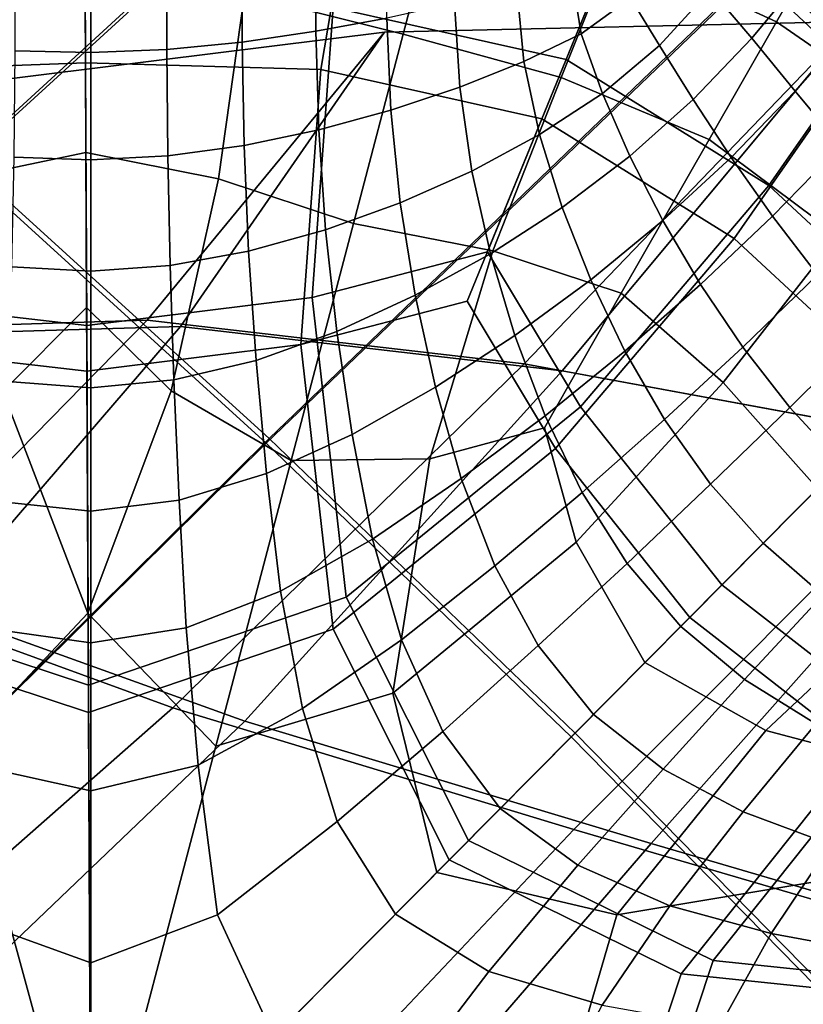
# Model space of a CAD drawing. Extents: x -3.29 to 3.54, y -2.92 to 1.93.
# Tile 120 of 167: x -0.01 to 0.1, y 0.03 to 0.18. Entities that reach past the tile are written whole.
import ezdxf

# ---------------------------------------------------------------- set-up
doc = ezdxf.new("R2010")
doc.units = 0

msp = doc.modelspace()

# ---------------------------------------------------------------- linework, layer by layer
for points in [[(0.05275, 0.22044, -0.00935), (-0.01871, 0.15489, -0.00935), (-0.0624, 0.19226, -0.00935), (0.00745, 0.25348, -0.00935)], [(0.052, 0.21903, 0.03759), (0.00695, 0.25192, 0.03758), (-0.0625, 0.19133, 0.0376), (-0.019, 0.15411, 0.0376)], [(0.09769, 0.18316, -0.00935), (0.17005, 0.25144, -0.00935), (0.2118, 0.21377, -0.00935), (0.1412, 0.14251, -0.00935)], [(0.09673, 0.18189, 0.03759), (0.14009, 0.14138, 0.03759), (0.21013, 0.21208, 0.03756), (0.16861, 0.24954, 0.03756)], [(0.05275, 0.22044, -0.00935), (0.09769, 0.18316, -0.00935), (0.026, 0.11421, -0.00935), (-0.01871, 0.15489, -0.00935)], [(0.052, 0.21903, 0.03759), (-0.019, 0.15411, 0.0376), (0.02556, 0.11354, 0.0376), (0.09673, 0.18189, 0.03759)], [(0.0693, 0.16951, 0.21096), (0.0842, 0.20596, 0.21037), (0.04236, 0.21858, 0.21037), (0.03534, 0.17711, 0.21099)], [(-0.03508, 0.16776, 0.18834), (-0.04211, 0.20706, 0.18833), (-0.00098, 0.2115, 0.18833), (-0.00078, 0.16904, 0.18834)], [(0.03353, 0.16807, 0.18834), (-0.00078, 0.16904, 0.18834), (-0.00098, 0.2115, 0.18833), (0.0402, 0.20744, 0.18833)], [(0.06576, 0.16086, 0.18834), (0.03353, 0.16807, 0.18834), (0.0402, 0.20744, 0.18833), (0.07991, 0.19546, 0.18833)], [(0.0693, 0.16951, 0.21096), (0.09886, 0.15114, 0.21099), (0.1229, 0.18566, 0.21037), (0.0842, 0.20596, 0.21037)], [(0.1072, 0.18766, 2.86142), (0.08177, 0.19994, 2.86142), (0.07619, 0.18602, 2.86814), (0.09997, 0.175, 2.86814)], [(0.02519, 0.19944, 2.86814), (0.02239, 0.17903, 2.87163), (0.04556, 0.17321, 2.87163), (0.051, 0.19392, 2.86814)], [(0.06576, 0.16086, 0.18834), (0.07991, 0.19546, 0.18833), (0.11663, 0.17619, 0.18833), (0.09381, 0.14343, 0.18834)], [(0.07619, 0.18602, 2.86814), (0.051, 0.19392, 2.86814), (0.04556, 0.17321, 2.87163), (0.06859, 0.16688, 2.87163)], [(0.03289, 0.18785, 1.63653), (0.03279, 0.17364, 1.63696), (0.04316, 0.17557, 1.63945), (0.04333, 0.18895, 1.63898)], [(0.09713, 0.1889, 1.64538), (0.09034, 0.17973, 1.64562), (0.09637, 0.17265, 1.64649), (0.10433, 0.18228, 1.64614)], [(0.02212, 0.18691, 1.63379), (0.01112, 0.18621, 1.63109), (0.0111, 0.17099, 1.6314), (0.02207, 0.17207, 1.63416)], [(0.02212, 0.18691, 1.63379), (0.02207, 0.17207, 1.63416), (0.03279, 0.17364, 1.63696), (0.03289, 0.18785, 1.63653)], [(0.1072, 0.18766, 2.86142), (0.09997, 0.175, 2.86814), (0.12153, 0.16012, 2.86814), (0.13069, 0.17199, 2.86142)], [(-0.01109, 0.186, 1.62716), (-0.01107, 0.17079, 1.62733), (0.00001, 0.17053, 1.62901), (0.00002, 0.18587, 1.62877)], [(0.01112, 0.18621, 1.63109), (0.00002, 0.18587, 1.62877), (0.00001, 0.17053, 1.62901), (0.0111, 0.17099, 1.6314)], [(0.09997, 0.175, 2.86814), (0.07619, 0.18602, 2.86814), (0.06859, 0.16688, 2.87163), (0.09016, 0.15783, 2.87163)], [(0.09034, 0.17973, 1.64562), (0.08458, 0.18577, 1.64477), (0.07871, 0.17853, 1.6447), (0.08293, 0.17154, 1.64564)], [(0.09886, 0.15114, 0.21099), (0.12537, 0.12654, 0.21103), (0.15686, 0.15832, 0.21037), (0.1229, 0.18566, 0.21037)], [(0.09769, 0.18316, -0.00935), (0.1412, 0.14251, -0.00935), (0.0706, 0.07126, -0.00935), (0.026, 0.11421, -0.00935)], [(0.07151, 0.17328, 1.64431), (0.07871, 0.17853, 1.6447), (0.07573, 0.1835, 1.64404), (0.07008, 0.18202, 1.6435)], [(-0.00072, 0.15594, 2.87372), (-0.00084, 0.18176, 2.87163), (-0.02404, 0.17882, 2.87163), (-0.02002, 0.15193, 2.87372)], [(-0.00072, 0.15594, 2.87372), (0.01861, 0.15211, 2.87372), (0.02239, 0.17903, 2.87163), (-0.00084, 0.18176, 2.87163)], [(0.09673, 0.18189, 0.03759), (0.02556, 0.11354, 0.0376), (0.07004, 0.07069, 0.0376), (0.14009, 0.14138, 0.03759)], [(0.06315, 0.16921, 1.64352), (0.07151, 0.17328, 1.64431), (0.07008, 0.18202, 1.6435), (0.06213, 0.17997, 1.6426)], [(0.10433, 0.18228, 1.64614), (0.09637, 0.17265, 1.64649), (0.1027, 0.16491, 1.64729), (0.11155, 0.17498, 1.64685)], [(0.06315, 0.16921, 1.64352), (0.06213, 0.17997, 1.6426), (0.05305, 0.17775, 1.64129), (0.05381, 0.16546, 1.64228)], [(0.09034, 0.17973, 1.64562), (0.08293, 0.17154, 1.64564), (0.08784, 0.16366, 1.64665), (0.09637, 0.17265, 1.64649)], [(-0.03353, 0.13452, 0.21155), (-0.0006, 0.13074, 0.21164), (-0.00082, 0.17813, 0.21103), (-0.03697, 0.17677, 0.21099)], [(0.03229, 0.13482, 0.21155), (0.03534, 0.17711, 0.21099), (-0.00082, 0.17813, 0.21103), (-0.0006, 0.13074, 0.21164)], [(0.01861, 0.15211, 2.87372), (0.03829, 0.1456, 2.87372), (0.04556, 0.17321, 2.87163), (0.02239, 0.17903, 2.87163)], [(0.07459, 0.16457, 1.64539), (0.08293, 0.17154, 1.64564), (0.07871, 0.17853, 1.6447), (0.07151, 0.17328, 1.64431)], [(0.05784, 0.14148, 0.21137), (0.0693, 0.16951, 0.21096), (0.03534, 0.17711, 0.21099), (0.03229, 0.13482, 0.21155)], [(0.05381, 0.16546, 1.64228), (0.05305, 0.17775, 1.64129), (0.04316, 0.17557, 1.63945), (0.04376, 0.16211, 1.64047)], [(0.03323, 0.15924, 1.63796), (0.04376, 0.16211, 1.64047), (0.04316, 0.17557, 1.63945), (0.03279, 0.17364, 1.63696)], [(0.09381, 0.14343, 0.18834), (0.11663, 0.17619, 0.18833), (0.14886, 0.15025, 0.18833), (0.11898, 0.12008, 0.18834)], [(0.00823, 0.13147, 3.5691), (0.04281, 0.1735, 3.57565), (0.11121, 0.17508, 3.51705), (0.06318, 0.12513, 3.51461)], [(0.0131, 0.13058, 3.57393), (0.06871, 0.12412, 3.52005), (0.11121, 0.17508, 3.51705), (0.04281, 0.1735, 3.57565)], [(0.1265, 0.11344, 3.45322), (0.06318, 0.12513, 3.51461), (0.11121, 0.17508, 3.51705), (0.18336, 0.1689, 3.4558)], [(0.13246, 0.11236, 3.459), (0.18336, 0.1689, 3.4558), (0.11121, 0.17508, 3.51705), (0.06871, 0.12412, 3.52005)], [(0.09997, 0.175, 2.86814), (0.09016, 0.15783, 2.87163), (0.1089, 0.14385, 2.87163), (0.12153, 0.16012, 2.86814)], [(0.11894, 0.16731, 1.64746), (0.11155, 0.17498, 1.64685), (0.1027, 0.16491, 1.64729), (0.10938, 0.15688, 1.64793)], [(-0.04395, 0.12982, 3.61742), (-0.0241, 0.1652, 3.63181), (0.04281, 0.1735, 3.57565), (0.00823, 0.13147, 3.5691)], [(-0.03954, 0.12902, 3.62182), (0.0131, 0.13058, 3.57393), (0.04281, 0.1735, 3.57565), (-0.0241, 0.1652, 3.63181)], [(0.02235, 0.15698, 1.63511), (0.03323, 0.15924, 1.63796), (0.03279, 0.17364, 1.63696), (0.02207, 0.17207, 1.63416)], [(0.05863, 0.14159, 2.87372), (0.06859, 0.16688, 2.87163), (0.04556, 0.17321, 2.87163), (0.03829, 0.1456, 2.87372)], [(0.06544, 0.15856, 1.64475), (0.07459, 0.16457, 1.64539), (0.07151, 0.17328, 1.64431), (0.06315, 0.16921, 1.64352)], [(0.09637, 0.17265, 1.64649), (0.08784, 0.16366, 1.64665), (0.09336, 0.15524, 1.6476), (0.1027, 0.16491, 1.64729)], [(0.01124, 0.15548, 1.63226), (0.0111, 0.17099, 1.6314), (0.00001, 0.17053, 1.62901), (0.00001, 0.15486, 1.62974)], [(0.02235, 0.15698, 1.63511), (0.02207, 0.17207, 1.63416), (0.0111, 0.17099, 1.6314), (0.01124, 0.15548, 1.63226)], [(0.07459, 0.16457, 1.64539), (0.07861, 0.15542, 1.64657), (0.08784, 0.16366, 1.64665), (0.08293, 0.17154, 1.64564)], [(-0.01122, 0.15527, 1.62791), (0.00001, 0.15486, 1.62974), (0.00001, 0.17053, 1.62901), (-0.01107, 0.17079, 1.62733)], [(0.05784, 0.14148, 0.21137), (0.07141, 0.11883, 0.21155), (0.09886, 0.15114, 0.21099), (0.0693, 0.16951, 0.21096)], [(-0.03182, 0.12765, 0.18834), (-0.03508, 0.16776, 0.18834), (-0.00078, 0.16904, 0.18834), (-0.00057, 0.12407, 0.18834)], [(0.03064, 0.12794, 0.18834), (-0.00057, 0.12407, 0.18834), (-0.00078, 0.16904, 0.18834), (0.03353, 0.16807, 0.18834)], [(0.05489, 0.13426, 0.18834), (0.03064, 0.12794, 0.18834), (0.03353, 0.16807, 0.18834), (0.06576, 0.16086, 0.18834)], [(0.06544, 0.15856, 1.64475), (0.06315, 0.16921, 1.64352), (0.05381, 0.16546, 1.64228), (0.05557, 0.15325, 1.64362)], [(0.07735, 0.13541, 2.87372), (0.09016, 0.15783, 2.87163), (0.06859, 0.16688, 2.87163), (0.05863, 0.14159, 2.87372)], [(0.05557, 0.15325, 1.64362), (0.05381, 0.16546, 1.64228), (0.04376, 0.16211, 1.64047), (0.04513, 0.14863, 1.64187)], [(0.06544, 0.15856, 1.64475), (0.06872, 0.14793, 1.64611), (0.07861, 0.15542, 1.64657), (0.07459, 0.16457, 1.64539)], [(0.10938, 0.15688, 1.64793), (0.1027, 0.16491, 1.64729), (0.09336, 0.15524, 1.6476), (0.09939, 0.14667, 1.64835)], [(0.07861, 0.15542, 1.64657), (0.08342, 0.14605, 1.6477), (0.09336, 0.15524, 1.6476), (0.08784, 0.16366, 1.64665)], [(0.03424, 0.14466, 1.63939), (0.04513, 0.14863, 1.64187), (0.04376, 0.16211, 1.64047), (0.03323, 0.15924, 1.63796)], [(0.05489, 0.13426, 0.18834), (0.06576, 0.16086, 0.18834), (0.09381, 0.14343, 0.18834), (0.06776, 0.11277, 0.18834)], [(0.02301, 0.14154, 1.63651), (0.03424, 0.14466, 1.63939), (0.03323, 0.15924, 1.63796), (0.02235, 0.15698, 1.63511)], [(0.06544, 0.15856, 1.64475), (0.05557, 0.15325, 1.64362), (0.05826, 0.14117, 1.64513), (0.06872, 0.14793, 1.64611)], [(0.02301, 0.14154, 1.63651), (0.02235, 0.15698, 1.63511), (0.01124, 0.15548, 1.63226), (0.01157, 0.13947, 1.63356)], [(0.07735, 0.13541, 2.87372), (0.09218, 0.12242, 2.87372), (0.1089, 0.14385, 2.87163), (0.09016, 0.15783, 2.87163)], [(0.11639, 0.14873, 1.64835), (0.10938, 0.15688, 1.64793), (0.09939, 0.14667, 1.64835), (0.10594, 0.13811, 1.64881)], [(-0.00062, 0.13333, 2.8745), (-0.00072, 0.15594, 2.87372), (-0.02002, 0.15193, 2.87372), (-0.01285, 0.12107, 2.87477)], [(-0.01155, 0.13925, 1.62884), (0.00001, 0.13864, 1.63089), (0.00001, 0.15486, 1.62974), (-0.01122, 0.15527, 1.62791)], [(-0.00062, 0.13333, 2.8745), (0.01173, 0.12119, 2.87477), (0.01861, 0.15211, 2.87372), (-0.00072, 0.15594, 2.87372)], [(0.01157, 0.13947, 1.63356), (0.01124, 0.15548, 1.63226), (0.00001, 0.15486, 1.62974), (0.00001, 0.13864, 1.63089)], [(0.06872, 0.14793, 1.64611), (0.07291, 0.13738, 1.64743), (0.08342, 0.14605, 1.6477), (0.07861, 0.15542, 1.64657)], [(0.0889, 0.1367, 1.64862), (0.09939, 0.14667, 1.64835), (0.09336, 0.15524, 1.6476), (0.08342, 0.14605, 1.6477)], [(-0.01871, 0.15489, -0.00935), (0.026, 0.11421, -0.00935), (-0.04466, 0.04425, -0.00935), (-0.08819, 0.08738, -0.00935)], [(-0.019, 0.15411, 0.0376), (-0.08799, 0.08718, 0.03761), (-0.04457, 0.04416, 0.03761), (0.02556, 0.11354, 0.0376)], [(0.05557, 0.15325, 1.64362), (0.04513, 0.14863, 1.64187), (0.04728, 0.13515, 1.6435), (0.05826, 0.14117, 1.64513)], [(0.01173, 0.12119, 2.87477), (0.0292, 0.11101, 2.87477), (0.03829, 0.1456, 2.87372), (0.01861, 0.15211, 2.87372)], [(0.07141, 0.11883, 0.21155), (0.09202, 0.09288, 0.21164), (0.12537, 0.12654, 0.21103), (0.09886, 0.15114, 0.21099)], [(0.03424, 0.14466, 1.63939), (0.03586, 0.12986, 1.64109), (0.04728, 0.13515, 1.6435), (0.04513, 0.14863, 1.64187)], [(0.06872, 0.14793, 1.64611), (0.05826, 0.14117, 1.64513), (0.06184, 0.12926, 1.64665), (0.07291, 0.13738, 1.64743)], [(0.09507, 0.12754, 1.64921), (0.10594, 0.13811, 1.64881), (0.09939, 0.14667, 1.64835), (0.0889, 0.1367, 1.64862)], [(0.04941, 0.11128, 2.87477), (0.05863, 0.14159, 2.87372), (0.03829, 0.1456, 2.87372), (0.0292, 0.11101, 2.87477)], [(0.07787, 0.12699, 1.64855), (0.0889, 0.1367, 1.64862), (0.08342, 0.14605, 1.6477), (0.07291, 0.13738, 1.64743)], [(0.02301, 0.14154, 1.63651), (0.02409, 0.12563, 1.63822), (0.03586, 0.12986, 1.64109), (0.03424, 0.14466, 1.63939)], [(0.09218, 0.12242, 2.87372), (0.10596, 0.10695, 2.87372), (0.12606, 0.12723, 2.87163), (0.1089, 0.14385, 2.87163)], [(0.06776, 0.11277, 0.18834), (0.09381, 0.14343, 0.18834), (0.11898, 0.12008, 0.18834), (0.08733, 0.08814, 0.18834)], [(0.18225, 0.09937, -0.00935), (0.11397, 0.02705, -0.00935), (0.0706, 0.07126, -0.00935), (0.1412, 0.14251, -0.00935)], [(0.02301, 0.14154, 1.63651), (0.01157, 0.13947, 1.63356), (0.01211, 0.12278, 1.63521), (0.02409, 0.12563, 1.63822)], [(0.05784, 0.14148, 0.21137), (0.03229, 0.13482, 0.21155), (0.03723, 0.09107, 0.21199), (0.07141, 0.11883, 0.21155)], [(0.05826, 0.14117, 1.64513), (0.04728, 0.13515, 1.6435), (0.05024, 0.12173, 1.64519), (0.06184, 0.12926, 1.64665)], [(0.06613, 0.11578, 2.8745), (0.07735, 0.13541, 2.87372), (0.05863, 0.14159, 2.87372), (0.04941, 0.11128, 2.87477)], [(0.18099, 0.09841, 0.03759), (0.14009, 0.14138, 0.03759), (0.07004, 0.07069, 0.0376), (0.1133, 0.02661, 0.0376)], [(0.01157, 0.13947, 1.63356), (0.00001, 0.13864, 1.63089), (0.00001, 0.12164, 1.63238), (0.01211, 0.12278, 1.63521)], [(-0.01155, 0.13925, 1.62884), (-0.01209, 0.12255, 1.63007), (0.00001, 0.12164, 1.63238), (0.00001, 0.13864, 1.63089)], [(0.09507, 0.12754, 1.64921), (0.10193, 0.11875, 1.64939), (0.113, 0.12973, 1.6489), (0.10594, 0.13811, 1.64881)], [(0.07787, 0.12699, 1.64855), (0.07291, 0.13738, 1.64743), (0.06184, 0.12926, 1.64665), (0.06625, 0.11756, 1.648)], [(0.08367, 0.11698, 1.64935), (0.09507, 0.12754, 1.64921), (0.0889, 0.1367, 1.64862), (0.07787, 0.12699, 1.64855)], [(0.03586, 0.12986, 1.64109), (0.03813, 0.11484, 1.64291), (0.05024, 0.12173, 1.64519), (0.04728, 0.13515, 1.6435)], [(0.06613, 0.11578, 2.8745), (0.07075, 0.09909, 2.87477), (0.09218, 0.12242, 2.87372), (0.07735, 0.13541, 2.87372)], [(-0.03353, 0.13452, 0.21155), (-0.03807, 0.09072, 0.21199), (-0.00036, 0.07824, 0.21218), (-0.0006, 0.13074, 0.21164)], [(0.03229, 0.13482, 0.21155), (-0.0006, 0.13074, 0.21164), (-0.00036, 0.07824, 0.21218), (0.03723, 0.09107, 0.21199)], [(0.05489, 0.13426, 0.18834), (0.06776, 0.11277, 0.18834), (0.03533, 0.08643, 0.18834), (0.03064, 0.12794, 0.18834)], [(-0.00062, 0.13333, 2.8745), (-0.01285, 0.12107, 2.87477), (-0.00041, 0.08877, 2.87512), (0.01173, 0.12119, 2.87477)], [(-0.05811, 0.1021, 3.60604), (-0.04395, 0.12982, 3.61742), (0.00823, 0.13147, 3.5691), (-0.03165, 0.09084, 3.57103)], [(-0.03165, 0.09084, 3.57103), (0.00823, 0.13147, 3.5691), (0.06318, 0.12513, 3.51461), (0.01196, 0.07492, 3.51873)], [(-0.0506, 0.10073, 3.61352), (-0.02255, 0.08918, 3.58008), (0.0131, 0.13058, 3.57393), (-0.03954, 0.12902, 3.62182)], [(-0.02255, 0.08918, 3.58008), (0.02246, 0.07301, 3.52908), (0.06871, 0.12412, 3.52005), (0.0131, 0.13058, 3.57393)], [(0.02409, 0.12563, 1.63822), (0.02563, 0.10914, 1.64012), (0.03813, 0.11484, 1.64291), (0.03586, 0.12986, 1.64109)], [(0.10193, 0.11875, 1.64939), (0.1095, 0.11052, 1.64904), (0.12059, 0.1217, 1.64852), (0.113, 0.12973, 1.6489)], [(0.03064, 0.12794, 0.18834), (0.03533, 0.08643, 0.18834), (-0.00034, 0.07425, 0.18834), (-0.00057, 0.12407, 0.18834)], [(0.06625, 0.11756, 1.648), (0.06184, 0.12926, 1.64665), (0.05024, 0.12173, 1.64519), (0.054, 0.10841, 1.64677)], [(-0.03182, 0.12765, 0.18834), (-0.00057, 0.12407, 0.18834), (-0.00034, 0.07425, 0.18834), (-0.03613, 0.0861, 0.18834)], [(0.08367, 0.11698, 1.64935), (0.07787, 0.12699, 1.64855), (0.06625, 0.11756, 1.648), (0.07165, 0.10637, 1.64905)], [(0.08367, 0.11698, 1.64935), (0.09037, 0.10756, 1.64971), (0.10193, 0.11875, 1.64939), (0.09507, 0.12754, 1.64921)], [(0.11817, 0.0725, 0.21155), (0.15022, 0.10025, 0.21099), (0.12537, 0.12654, 0.21103), (0.09202, 0.09288, 0.21164)], [(0.07042, 0.05722, 3.45464), (0.01196, 0.07492, 3.51873), (0.06318, 0.12513, 3.51461), (0.1265, 0.11344, 3.45322)], [(0.02409, 0.12563, 1.63822), (0.01211, 0.12278, 1.63521), (0.01288, 0.10522, 1.63709), (0.02563, 0.10914, 1.64012)], [(0.0817, 0.05516, 3.46559), (0.13246, 0.11236, 3.459), (0.06871, 0.12412, 3.52005), (0.02246, 0.07301, 3.52908)], [(-0.01209, 0.12255, 1.63007), (-0.01287, 0.10498, 1.63154), (0.00001, 0.10365, 1.63413), (0.00001, 0.12164, 1.63238)], [(0.01211, 0.12278, 1.63521), (0.00001, 0.12164, 1.63238), (0.00001, 0.10365, 1.63413), (0.01288, 0.10522, 1.63709)], [(0.07075, 0.09909, 2.87477), (0.08079, 0.08154, 2.87477), (0.10596, 0.10695, 2.87372), (0.09218, 0.12242, 2.87372)], [(-0.01285, 0.12107, 2.87477), (-0.03022, 0.11073, 2.87477), (-0.01888, 0.06917, 2.87512), (-0.00041, 0.08877, 2.87512)], [(0.01173, 0.12119, 2.87477), (-0.00041, 0.08877, 2.87512), (0.01824, 0.06934, 2.87512), (0.0292, 0.11101, 2.87477)], [(0.04109, 0.09957, 1.64471), (0.054, 0.10841, 1.64677), (0.05024, 0.12173, 1.64519), (0.03813, 0.11484, 1.64291)], [(0.11214, 0.0688, 0.18834), (0.08733, 0.08814, 0.18834), (0.11898, 0.12008, 0.18834), (0.14256, 0.09513, 0.18834)], [(0.07141, 0.11883, 0.21155), (0.03723, 0.09107, 0.21199), (0.05507, 0.05558, 0.21218), (0.09202, 0.09288, 0.21164)], [(0.09037, 0.10756, 1.64971), (0.09804, 0.09895, 1.6495), (0.1095, 0.11052, 1.64904), (0.10193, 0.11875, 1.64939)], [(0.07165, 0.10637, 1.64905), (0.06625, 0.11756, 1.648), (0.054, 0.10841, 1.64677), (0.05889, 0.09568, 1.6481)], [(0.08367, 0.11698, 1.64935), (0.07165, 0.10637, 1.64905), (0.07819, 0.09602, 1.64966), (0.09037, 0.10756, 1.64971)], [(0.06613, 0.11578, 2.8745), (0.04941, 0.11128, 2.87477), (0.04403, 0.07709, 2.87512), (0.07075, 0.09909, 2.87477)], [(0.026, 0.11421, -0.00935), (0.0706, 0.07126, -0.00935), (0, 0, -0.00935), (-0.04466, 0.04425, -0.00935)], [(0.02556, 0.11354, 0.0376), (-0.04457, 0.04416, 0.03761), (0, 0, 0.03761), (0.07004, 0.07069, 0.0376)], [(0.02767, 0.09198, 1.64206), (0.04109, 0.09957, 1.64471), (0.03813, 0.11484, 1.64291), (0.02563, 0.10914, 1.64012)], [(0.06776, 0.11277, 0.18834), (0.08733, 0.08814, 0.18834), (0.05226, 0.05275, 0.18834), (0.03533, 0.08643, 0.18834)], [(0.13717, 0.03764, 3.38212), (0.07042, 0.05722, 3.45464), (0.1265, 0.11344, 3.45322), (0.1948, 0.09679, 3.38517)], [(0.14885, 0.03544, 3.39316), (0.20102, 0.09562, 3.39104), (0.13246, 0.11236, 3.459), (0.0817, 0.05516, 3.46559)], [(0.04941, 0.11128, 2.87477), (0.0292, 0.11101, 2.87477), (0.01824, 0.06934, 2.87512), (0.04403, 0.07709, 2.87512)], [(0.10672, 0.09136, 1.64861), (0.11781, 0.10302, 1.64806), (0.1095, 0.11052, 1.64904), (0.09804, 0.09895, 1.6495)], [(0.02767, 0.09198, 1.64206), (0.02563, 0.10914, 1.64012), (0.01288, 0.10522, 1.63709), (0.01392, 0.08662, 1.6391)], [(0.0453, 0.08485, 1.64633), (0.05889, 0.09568, 1.6481), (0.054, 0.10841, 1.64677), (0.04109, 0.09957, 1.64471)], [(0.07165, 0.10637, 1.64905), (0.05889, 0.09568, 1.6481), (0.06522, 0.08403, 1.64903), (0.07819, 0.09602, 1.64966)], [(0.09037, 0.10756, 1.64971), (0.07819, 0.09602, 1.64966), (0.08602, 0.08682, 1.6497), (0.09804, 0.09895, 1.6495)], [(0.09843, 0.07166, 2.87477), (0.12157, 0.0933, 2.87372), (0.10596, 0.10695, 2.87372), (0.08079, 0.08154, 2.87477)], [(-0.01391, 0.08636, 1.6332), (0.00001, 0.08442, 1.63605), (0.00001, 0.10365, 1.63413), (-0.01287, 0.10498, 1.63154)], [(0.01392, 0.08662, 1.6391), (0.01288, 0.10522, 1.63709), (0.00001, 0.10365, 1.63413), (0.00001, 0.08442, 1.63605)], [(0.03088, 0.07483, 1.64393), (0.0453, 0.08485, 1.64633), (0.04109, 0.09957, 1.64471), (0.02767, 0.09198, 1.64206)], [(0.07075, 0.09909, 2.87477), (0.04403, 0.07709, 2.87512), (0.05047, 0.05093, 2.87512), (0.08079, 0.08154, 2.87477)], [(0.10672, 0.09136, 1.64861), (0.09804, 0.09895, 1.6495), (0.08602, 0.08682, 1.6497), (0.0953, 0.07907, 1.64904)], [(0.0453, 0.08485, 1.64633), (0.05132, 0.07147, 1.64762), (0.06522, 0.08403, 1.64903), (0.05889, 0.09568, 1.6481)], [(0.07819, 0.09602, 1.64966), (0.06522, 0.08403, 1.64903), (0.07329, 0.07397, 1.64942), (0.08602, 0.08682, 1.6497)], [(0.03088, 0.07483, 1.64393), (0.02767, 0.09198, 1.64206), (0.01392, 0.08662, 1.6391), (0.01565, 0.06659, 1.64114)], [(0.11817, 0.0725, 0.21155), (0.09202, 0.09288, 0.21164), (0.05507, 0.05558, 0.21218), (0.09072, 0.03807, 0.21199)], [(0.11516, 0.0672, 2.8745), (0.13469, 0.0786, 2.87372), (0.12157, 0.0933, 2.87372), (0.09843, 0.07166, 2.87477)], [(-0.03165, 0.09084, 3.57103), (0.01196, 0.07492, 3.51873), (-0.04563, 0.02421, 3.53598), (-0.08215, 0.05303, 3.58991)], [(-0.03807, 0.09072, 0.21199), (-0.05558, 0.05507, 0.21218), (0, 0, 0.21271), (-0.00036, 0.07824, 0.21218)], [(0.03723, 0.09107, 0.21199), (-0.00036, 0.07824, 0.21218), (0, 0, 0.21271), (0.05507, 0.05558, 0.21218)], [(0.1162, 0.08475, 1.64726), (0.10672, 0.09136, 1.64861), (0.0953, 0.07907, 1.64904), (0.10571, 0.07263, 1.64789)], [(-0.02255, 0.08918, 3.58008), (-0.07006, 0.05082, 3.60194), (-0.03128, 0.02159, 3.55015), (0.02246, 0.07301, 3.52908)], [(-0.00041, 0.08877, 2.87512), (-0.01888, 0.06917, 2.87512), (0, 0, 2.87512), (0.01824, 0.06934, 2.87512)], [(0.11214, 0.0688, 0.18834), (0.0861, 0.03613, 0.18834), (0.05226, 0.05275, 0.18834), (0.08733, 0.08814, 0.18834)], [(-0.01564, 0.0663, 1.635), (0.00001, 0.06284, 1.6381), (0.00001, 0.08442, 1.63605), (-0.01391, 0.08636, 1.6332)], [(0.03533, 0.08643, 0.18834), (0.05226, 0.05275, 0.18834), (0, 0, 0.18834), (-0.00034, 0.07425, 0.18834)], [(0.01565, 0.06659, 1.64114), (0.01392, 0.08662, 1.6391), (0.00001, 0.08442, 1.63605), (0.00001, 0.06284, 1.6381)], [(0.0953, 0.07907, 1.64904), (0.08602, 0.08682, 1.6497), (0.07329, 0.07397, 1.64942), (0.08343, 0.06599, 1.64911)], [(-0.03613, 0.0861, 0.18834), (-0.00034, 0.07425, 0.18834), (0, 0, 0.18834), (-0.05275, 0.05226, 0.18834)], [(0.03088, 0.07483, 1.64393), (0.03592, 0.05838, 1.64559), (0.05132, 0.07147, 1.64762), (0.0453, 0.08485, 1.64633)], [(0.05132, 0.07147, 1.64762), (0.0597, 0.06025, 1.64843), (0.07329, 0.07397, 1.64942), (0.06522, 0.08403, 1.64903)], [(0.09843, 0.07166, 2.87477), (0.08079, 0.08154, 2.87477), (0.05047, 0.05093, 2.87512), (0.07668, 0.04474, 2.87512)], [(0.10571, 0.07263, 1.64789), (0.0953, 0.07907, 1.64904), (0.08343, 0.06599, 1.64911), (0.09513, 0.05977, 1.64832)], [(-0.04474, 0.07668, 2.87512), (-0.05093, 0.05047, 2.87512), (0, 0, 2.87512), (-0.01888, 0.06917, 2.87512)], [(0.04403, 0.07709, 2.87512), (0.01824, 0.06934, 2.87512), (0, 0, 2.87512), (0.05047, 0.05093, 2.87512)], [(0.07042, 0.05722, 3.45464), (0.0159, -0.00055, 3.46403), (-0.04563, 0.02421, 3.53598), (0.01196, 0.07492, 3.51873)], [(0.03088, 0.07483, 1.64393), (0.01565, 0.06659, 1.64114), (0.01848, 0.04477, 1.64313), (0.03592, 0.05838, 1.64559)], [(0.071, 0.05198, 1.64861), (0.08343, 0.06599, 1.64911), (0.07329, 0.07397, 1.64942), (0.0597, 0.06025, 1.64843)], [(0.0817, 0.05516, 3.46559), (0.02246, 0.07301, 3.52908), (-0.03128, 0.02159, 3.55015), (0.03122, -0.00335, 3.47894)], [(0.14094, 0.05914, 0.21137), (0.11817, 0.0725, 0.21155), (0.09072, 0.03807, 0.21199), (0.13452, 0.03353, 0.21155)], [(0.10571, 0.07263, 1.64789), (0.09513, 0.05977, 1.64832), (0.10791, 0.055, 1.64723), (0.11694, 0.06733, 1.64648)], [(0.11397, 0.02705, -0.00935), (0.04466, -0.04425, -0.00935), (0, 0, -0.00935), (0.0706, 0.07126, -0.00935)], [(0.1133, 0.02661, 0.0376), (0.07004, 0.07069, 0.0376), (0, 0, 0.03761), (0.04457, -0.04416, 0.03761)], [(0.03592, 0.05838, 1.64559), (0.04443, 0.04485, 1.64688), (0.0597, 0.06025, 1.64843), (0.05132, 0.07147, 1.64762)], [(0.11516, 0.0672, 2.8745), (0.09843, 0.07166, 2.87477), (0.07668, 0.04474, 2.87512), (0.11082, 0.05043, 2.87477)], [(0.13375, 0.05613, 0.18834), (0.12765, 0.03182, 0.18834), (0.0861, 0.03613, 0.18834), (0.11214, 0.0688, 0.18834)], [(-0.01564, 0.0663, 1.635), (-0.01847, 0.04443, 1.63687), (0, 0.03776, 1.64022), (0.00001, 0.06284, 1.6381)], [(0.01565, 0.06659, 1.64114), (0.00001, 0.06284, 1.6381), (0, 0.03776, 1.64022), (0.01848, 0.04477, 1.64313)], [(0.08442, 0.04608, 1.64833), (0.09513, 0.05977, 1.64832), (0.08343, 0.06599, 1.64911), (0.071, 0.05198, 1.64861)], [(0.05804, 0.03646, 1.64764), (0.071, 0.05198, 1.64861), (0.0597, 0.06025, 1.64843), (0.04443, 0.04485, 1.64688)], [(0.08442, 0.04608, 1.64833), (0.09918, 0.04201, 1.64773), (0.10791, 0.055, 1.64723), (0.09513, 0.05977, 1.64832)], [(0.03592, 0.05838, 1.64559), (0.01848, 0.04477, 1.64313), (0.0267, 0.02695, 1.6449), (0.04443, 0.04485, 1.64688)], [(0.13717, 0.03764, 3.38212), (0.08848, -0.02299, 3.38284), (0.0159, -0.00055, 3.46403), (0.07042, 0.05722, 3.45464)], [(-0.09107, 0.03723, 0.21199), (-0.07824, -0.00036, 0.21218), (0, 0, 0.21271), (-0.05558, 0.05507, 0.21218)], [(0.09072, 0.03807, 0.21199), (0.05507, 0.05558, 0.21218), (0, 0, 0.21271), (0.07824, 0.00036, 0.21218)], [(0.14885, 0.03544, 3.39316), (0.0817, 0.05516, 3.46559), (0.03122, -0.00335, 3.47894), (0.10413, -0.02593, 3.39764)], [(0.09918, 0.04201, 1.64773), (0.11448, 0.03919, 1.64697), (0.12126, 0.05136, 1.64605), (0.10791, 0.055, 1.64723)], [(-0.08643, 0.03533, 0.18834), (-0.05275, 0.05226, 0.18834), (0, 0, 0.18834), (-0.07425, -0.00034, 0.18834)], [(0.0861, 0.03613, 0.18834), (0.07425, 0.00034, 0.18834), (0, 0, 0.18834), (0.05226, 0.05275, 0.18834)], [(0.07454, 0.03157, 1.64797), (0.08442, 0.04608, 1.64833), (0.071, 0.05198, 1.64861), (0.05804, 0.03646, 1.64764)], [(-0.07709, 0.04403, 2.87512), (-0.06934, 0.01824, 2.87512), (0, 0, 2.87512), (-0.05093, 0.05047, 2.87512)], [(0.07668, 0.04474, 2.87512), (0.05047, 0.05093, 2.87512), (0, 0, 2.87512), (0.06917, 0.01888, 2.87512)], [(0.11082, 0.05043, 2.87477), (0.07668, 0.04474, 2.87512), (0.06917, 0.01888, 2.87512), (0.11073, 0.03022, 2.87477)], [(0.07454, 0.03157, 1.64797), (0.09172, 0.02852, 1.64792), (0.09918, 0.04201, 1.64773), (0.08442, 0.04608, 1.64833)], [(0.01848, 0.04477, 1.64313), (0, 0.03776, 1.64022), (0, 0, 1.64243), (0.0267, 0.02695, 1.6449)], [(0.05804, 0.03646, 1.64764), (0.04443, 0.04485, 1.64688), (0.0267, 0.02695, 1.6449), (0.0446, 0.01889, 1.64631)], [(-0.11397, -0.02705, -0.00935), (-0.04466, 0.04425, -0.00935), (0, 0, -0.00935), (-0.0706, -0.07126, -0.00935)], [(-0.1133, -0.02661, 0.0376), (-0.07004, -0.07069, 0.0376), (0, 0, 0.03761), (-0.04457, 0.04416, 0.03761)], [(-0.01847, 0.04443, 1.63687), (-0.02669, 0.02645, 1.63845), (0, 0, 1.64243), (0, 0.03776, 1.64022)], [(0.09172, 0.02852, 1.64792), (0.1089, 0.02664, 1.64763), (0.11448, 0.03919, 1.64697), (0.09918, 0.04201, 1.64773)], [(0.13452, 0.03353, 0.21155), (0.09072, 0.03807, 0.21199), (0.07824, 0.00036, 0.21218), (0.13074, 0.0006, 0.21164)], [(0.13717, 0.03764, 3.38212), (0.20566, 0.0161, 3.30455), (0.15818, -0.04485, 3.3012), (0.08848, -0.02299, 3.38284)], [(0.07454, 0.03157, 1.64797), (0.05804, 0.03646, 1.64764), (0.0446, 0.01889, 1.64631), (0.06644, 0.01626, 1.64728)], [(0.12765, 0.03182, 0.18834), (0.12407, 0.00057, 0.18834), (0.07425, 0.00034, 0.18834), (0.0861, 0.03613, 0.18834)]]:
    msp.add_3dface(points)

doc.saveas('drawing.dxf')
